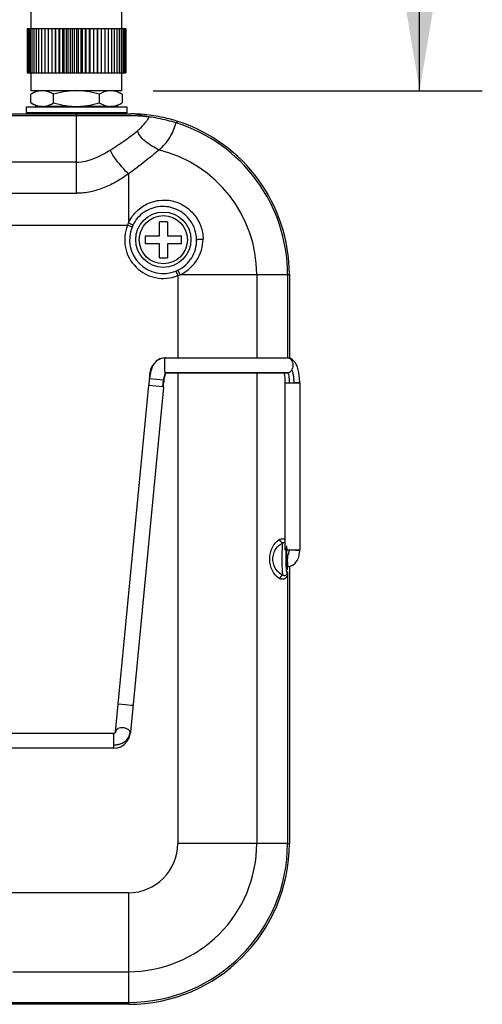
# Model space of a CAD drawing. Header units: inches. Extents: x 0 to 17, y 0 to 11.
# Tile 35 of 38: x 12.5 to 13.4, y 4.4 to 6.3. Entities that reach past the tile are written whole.
import ezdxf

# ---------------------------------------------------------------- set-up
doc = ezdxf.new("R2010")
doc.units = ezdxf.units.IN
doc.header["$LTSCALE"] = 0.935
doc.header["$MEASUREMENT"] = 0
doc.layers.get('0').update_dxf_attribs({"linetype": 'CONTINUOUS'})
doc.layers.add('1', color=7, linetype='CONTINUOUS')
doc.styles.get("Standard").update_dxf_attribs({"font": 'txt', "width": 0.8})
doc.dimstyles.new('DIMSTYLE_1', dxfattribs={"dimtxt": 0.15625, "dimasz": 0.1875, "dimexe": 0.125, "dimexo": 0.0625, "dimgap": 0.039062, "dimtad": 0, "dimtih": 1, "dimtoh": 1, "dimlfac": 2, "dimzin": 4, "dimdsep": 46, "dimtxsty": 'Standard', "dimblk": '_FILLED', "dimblk1": '_FILLED', "dimblk2": '_FILLED', "dimcen": 0.09, "dimazin": 1, "dimtfac": 1, "dimtofl": 0, "dimtmove": 0, "dimatfit": 3, "dimldrblk": '_FILLED', "dimfxl": 1, "dimtolj": 1, "dimtzin": 4, "dimarcsym": 0})

# ---------------------------------------------------------------- blocks, each defined once
blk = doc.blocks.new('_FILLED')
at = {"color": 0, "linetype": 'ByBlock'}
blk.add_solid([(0, 0), (-1, 0.167), (-1, -0.167)], dxfattribs=at)
blk = doc.blocks.new('*D5')
at = {"color": 7, "linetype": 'Continuous', "transparency": 16777216}
for p, q in [((12.6514, 8.9043), (13.398, 8.9043)), ((13.273, 8.9043), (13.273, 7.551)), ((13.273, 6.1976), (13.273, 7.551)), ((12.742, 6.1976), (13.398, 6.1976))]:
    blk.add_line(p, q, dxfattribs=at)
at = {"color": 7, "linetype": 'Continuous', "transparency": 16777216, "xscale": 0.1875, "yscale": 0.1875, "zscale": 0.1875}
for p, rotation in [((13.273, 8.9043), 90), ((13.273, 6.1976), 270)]:
    blk.add_blockref('_FILLED', p, dxfattribs=dict(at, rotation=rotation))
at = {"color": 7, "linetype": 'Continuous', "transparency": 16777216, "insert": (13.0777, 7.4764), "char_height": 0.15625, "width": 0.625, "attachment_point": 2, "rotation": 90, "line_spacing_factor": 0.9}
blk.add_mtext('137.5', dxfattribs=at)

msp = doc.modelspace()

# ---------------------------------------------------------------- linework, layer by layer
at = {"color": 7, "linetype": 'Continuous'}
for p, q in [((12.5102, 6.1976), (12.498, 6.1906)), ((12.498, 6.1732), (12.498, 6.1906)), ((12.5434, 6.1732), (12.5434, 6.1906)), ((12.6344, 6.1906), (12.6344, 6.1732)), ((12.6422, 6.1945), (12.6422, 6.1944)), ((12.6422, 6.1945), (12.6422, 6.1944)), ((12.6676, 6.1976), (12.6798, 6.1906)), ((12.6798, 6.1906), (12.6798, 6.1732)), ((12.4885, 6.1654), (12.5064, 6.1654)), ((12.4885, 6.1654), (12.4885, 6.1536)), ((12.5098, 6.1664), (12.498, 6.1732)), ((12.5098, 6.1664), (12.5064, 6.1654)), ((12.5064, 6.1654), (12.5191, 6.1654)), ((12.5109, 6.1661), (12.5085, 6.1654)), ((12.5212, 6.1661), (12.5102, 6.1661)), ((12.5191, 6.1654), (12.5212, 6.1661)), ((12.5191, 6.1654), (12.5449, 6.1654)), ((12.5191, 6.1654), (12.5191, 6.1654)), ((12.5712, 6.1661), (12.525, 6.1661)), ((12.5462, 6.1661), (12.5449, 6.1654)), ((12.5449, 6.1654), (12.5889, 6.1654)), ((12.5554, 6.1654), (12.5554, 6.1661)), ((12.5707, 6.1654), (12.5712, 6.1661)), ((12.5889, 6.1654), (12.6893, 6.1654)), ((12.6528, 6.1661), (12.6066, 6.1661)), ((12.6066, 6.1661), (12.6071, 6.1654)), ((12.6224, 6.1661), (12.6224, 6.1654)), ((12.6329, 6.1654), (12.6316, 6.1661)), ((12.6676, 6.1661), (12.6566, 6.1661)), ((12.6566, 6.1661), (12.6587, 6.1654)), ((12.6694, 6.1654), (12.667, 6.1661)), ((12.6681, 6.1664), (12.6798, 6.1732)), ((12.6681, 6.1664), (12.6714, 6.1654)), ((12.6893, 6.1654), (12.6893, 6.1536)), ((12.5085, 6.1535), (12.4885, 6.1536)), ((12.5449, 6.1535), (12.5085, 6.1535)), ((12.5309, 6.1535), (12.5277, 6.1516)), ((12.5889, 6.1535), (12.5449, 6.1535)), ((12.6893, 6.1536), (12.5889, 6.1535)), ((12.6421, 6.1516), (12.6421, 6.1535))]:
    msp.add_line(p, q, dxfattribs=at)
for centre, radius, start, end in [((12.5206, 6.1619), 0.0357, 81.7925, 83.0358), ((12.6573, 6.1619), 0.0357, 96.9642, 98.2017), ((12.589, 6.3068), 0.1406, 263.0448, 269.9439), ((12.5888, 6.3068), 0.1406, 270.053, 276.9539)]:
    msp.add_arc(centre, radius, start, end, dxfattribs=at)
for points, knots in [([(12.5249, 6.1973), (12.5226, 6.1976), (12.518, 6.1977), (12.5112, 6.1965), (12.5044, 6.194), (12.5001, 6.1918), (12.498, 6.1906)], [0, 0, 0, 0, 0.241348, 0.485355, 0.737502, 1, 1, 1, 1]), ([(12.5325, 6.1956), (12.5319, 6.1958), (12.5297, 6.1965), (12.5274, 6.197), (12.5257, 6.1972)], [0, 0, 0, 0, 0.253181, 1, 1, 1, 1]), ([(12.5434, 6.1906), (12.5426, 6.1911), (12.539, 6.193), (12.5353, 6.1947), (12.5325, 6.1956)], [0, 0, 0, 0, 0.256395, 1, 1, 1, 1]), ([(12.6344, 6.1906), (12.627, 6.1927), (12.6157, 6.1954), (12.6005, 6.1973), (12.5889, 6.1978), (12.5774, 6.1973), (12.5621, 6.1954), (12.5508, 6.1927), (12.5434, 6.1906)], [0, 0, 0, 0, 0.249955, 0.37498, 0.5, 0.62502, 0.750045, 1, 1, 1, 1]), ([(12.6422, 6.1944), (12.6415, 6.1942), (12.6389, 6.193), (12.6363, 6.1917), (12.6344, 6.1906)], [0, 0, 0, 0, 0.245634, 1, 1, 1, 1]), ([(12.6522, 6.1972), (12.6513, 6.1971), (12.6479, 6.1965), (12.6446, 6.1954), (12.6422, 6.1945)], [0, 0, 0, 0, 0.245783, 1, 1, 1, 1]), ([(12.6798, 6.1906), (12.6777, 6.1918), (12.6734, 6.194), (12.6667, 6.1965), (12.6598, 6.1977), (12.6552, 6.1976), (12.6529, 6.1973)], [0, 0, 0, 0, 0.262498, 0.514645, 0.758652, 1, 1, 1, 1]), ([(12.498, 6.1732), (12.4999, 6.1721), (12.5036, 6.1702), (12.5095, 6.1679), (12.5154, 6.1664), (12.5194, 6.1662), (12.5214, 6.1662)], [0, 0, 0, 0, 0.261836, 0.514617, 0.759534, 1, 1, 1, 1]), ([(12.5214, 6.1662), (12.5232, 6.1662), (12.5269, 6.1666), (12.5304, 6.1675), (12.5322, 6.1681)], [0, 0, 0, 0, 0.495225, 1, 1, 1, 1]), ([(12.5322, 6.1681), (12.5331, 6.1684), (12.537, 6.1698), (12.5407, 6.1717), (12.5434, 6.1732)], [0, 0, 0, 0, 0.243812, 1, 1, 1, 1]), ([(12.5434, 6.1732), (12.5505, 6.1712), (12.56, 6.1689), (12.5696, 6.1675), (12.572, 6.1672)], [0, 0, 0, 0, 0.749914, 1, 1, 1, 1]), ([(12.6058, 6.1672), (12.6082, 6.1675), (12.6179, 6.1689), (12.6274, 6.1712), (12.6344, 6.1732)], [0, 0, 0, 0, 0.250086, 1, 1, 1, 1]), ([(12.6344, 6.1732), (12.6361, 6.1722), (12.6397, 6.1703), (12.6452, 6.1681), (12.6508, 6.1666), (12.6545, 6.1662), (12.6564, 6.1662)], [0, 0, 0, 0, 0.261433, 0.514346, 0.759625, 1, 1, 1, 1]), ([(12.6564, 6.1662), (12.6584, 6.1662), (12.6624, 6.1664), (12.6684, 6.1679), (12.6742, 6.1702), (12.678, 6.1721), (12.6798, 6.1732)], [0, 0, 0, 0, 0.240466, 0.485383, 0.738164, 1, 1, 1, 1])]:
    msp.add_open_spline(points, degree=3, knots=knots, dxfattribs=at)
at = {"layer": '1', "color": 7, "linetype": 'Continuous'}
for p, q in [((12.4984, 6.3217), (12.4984, 6.5421)), ((12.6795, 6.3217), (12.6795, 6.5421)), ((12.4905, 6.3217), (12.6873, 6.3217)), ((12.4905, 6.3217), (12.4905, 6.2331)), ((12.4909, 6.3217), (12.4909, 6.2331)), ((12.492, 6.3217), (12.492, 6.2331)), ((12.4938, 6.3217), (12.4938, 6.2331)), ((12.4964, 6.3217), (12.4964, 6.2331)), ((12.4997, 6.3217), (12.4997, 6.2331)), ((12.5037, 6.3217), (12.5037, 6.2331)), ((12.5083, 6.3217), (12.5083, 6.2331)), ((12.5135, 6.3217), (12.5135, 6.2331)), ((12.5193, 6.3217), (12.5193, 6.2331)), ((12.5256, 6.3217), (12.5256, 6.2331)), ((12.5325, 6.3217), (12.5325, 6.2331)), ((12.5397, 6.3217), (12.5397, 6.2331)), ((12.5471, 6.2331), (12.5471, 6.3217)), ((12.5473, 6.3217), (12.5473, 6.2331)), ((12.5543, 6.2331), (12.5543, 6.3217)), ((12.5553, 6.3217), (12.5553, 6.2331)), ((12.5617, 6.2331), (12.5617, 6.3217)), ((12.5634, 6.3217), (12.5634, 6.2331)), ((12.5693, 6.2331), (12.5693, 6.3217)), ((12.5718, 6.3217), (12.5718, 6.2331)), ((12.5771, 6.2331), (12.5771, 6.3217)), ((12.5803, 6.3217), (12.5803, 6.2331)), ((12.585, 6.2331), (12.585, 6.3217)), ((12.5889, 6.3217), (12.5889, 6.2331)), ((12.5929, 6.2331), (12.5929, 6.3217)), ((12.5975, 6.3217), (12.5975, 6.2331)), ((12.6007, 6.2331), (12.6007, 6.3217)), ((12.606, 6.3217), (12.606, 6.2331)), ((12.6085, 6.2331), (12.6085, 6.3217)), ((12.6144, 6.3217), (12.6144, 6.2331)), ((12.6161, 6.2331), (12.6161, 6.3217)), ((12.6226, 6.3217), (12.6226, 6.2331)), ((12.6236, 6.2331), (12.6236, 6.3217)), ((12.6305, 6.3217), (12.6305, 6.2331)), ((12.6307, 6.2331), (12.6307, 6.3217)), ((12.6381, 6.3217), (12.6381, 6.2331)), ((12.6454, 6.3217), (12.6454, 6.2331)), ((12.6522, 6.3217), (12.6522, 6.2331)), ((12.6585, 6.3217), (12.6585, 6.2331)), ((12.6643, 6.3217), (12.6643, 6.2331)), ((12.6695, 6.3217), (12.6695, 6.2331)), ((12.6742, 6.3217), (12.6742, 6.2331)), ((12.6781, 6.3217), (12.6781, 6.2331)), ((12.6814, 6.3217), (12.6814, 6.2331)), ((12.684, 6.3217), (12.684, 6.2331)), ((12.6858, 6.3217), (12.6858, 6.2331)), ((12.687, 6.3217), (12.687, 6.2331)), ((12.6873, 6.3217), (12.6873, 6.2331)), ((12.4905, 6.2331), (12.6873, 6.2331)), ((12.4984, 6.1976), (12.4984, 6.2331)), ((12.6795, 6.1976), (12.6795, 6.2331)), ((12.6795, 6.1976), (12.4984, 6.1976)), ((11.7016, 6.1516), (12.5889, 6.1516)), ((12.5889, 6.1477), (11.7016, 6.1477)), ((12.5889, 5.9931), (12.5889, 6.1516)), ((12.5889, 6.1516), (12.6989, 6.1516)), ((12.7882, 6.1341), (12.7872, 6.1335)), ((12.7912, 6.1361), (12.7882, 6.1341)), ((12.7906, 6.1363), (12.7912, 6.1361)), ((12.5889, 6.055), (11.7016, 6.055)), ((12.6925, 6.0315), (12.6925, 5.9338)), ((11.7016, 5.9931), (12.5889, 5.9931)), ((11.5999, 5.9292), (12.6906, 5.9292)), ((12.6997, 5.9255), (12.6906, 5.9292)), ((12.7014, 5.9293), (12.6925, 5.9338)), ((12.7014, 5.9293), (12.6997, 5.9255)), ((12.7701, 5.9363), (12.7541, 5.9363)), ((12.7541, 5.9083), (12.7541, 5.9363)), ((12.7701, 5.9363), (12.7701, 5.9083)), ((12.7261, 5.9083), (12.7541, 5.9083)), ((12.7261, 5.9083), (12.7261, 5.8924)), ((12.7541, 5.8924), (12.7261, 5.8924)), ((12.7541, 5.8644), (12.7541, 5.8924)), ((12.7701, 5.9083), (12.7981, 5.9083)), ((12.7981, 5.8924), (12.7701, 5.8924)), ((12.7701, 5.8924), (12.7701, 5.8644)), ((12.7981, 5.8924), (12.7981, 5.9083)), ((12.7541, 5.8644), (12.7701, 5.8644)), ((12.7873, 5.8379), (12.7911, 5.8396)), ((12.7873, 5.8379), (12.7909, 5.8288)), ((12.7955, 5.8308), (12.7911, 5.8396)), ((12.7955, 5.8308), (13.0134, 5.8308)), ((12.9484, 5.8308), (12.9484, 5.6646)), ((13.0097, 5.8308), (13.0097, 5.6646)), ((13.0134, 5.8308), (13.0134, 5.664)), ((12.7909, 5.8288), (12.7909, 5.6646)), ((12.7643, 5.6646), (12.7626, 5.6645)), ((12.7643, 5.6599), (12.7642, 5.6501)), ((13.0092, 5.6646), (12.7643, 5.6646)), ((12.7643, 5.6646), (12.7643, 5.663)), ((13.0068, 5.6643), (12.7643, 5.6643)), ((12.7643, 5.663), (12.7643, 5.6599)), ((12.7673, 5.665), (12.7673, 5.6646)), ((12.7642, 5.6435), (12.7641, 5.6403)), ((12.7642, 5.6494), (12.7642, 5.6435)), ((12.765, 5.6369), (12.7652, 5.6365)), ((12.7653, 5.6364), (12.7655, 5.636)), ((12.7655, 5.636), (12.7657, 5.6357)), ((12.7656, 5.6327), (12.766, 5.6345)), ((12.7657, 5.6357), (12.7661, 5.6353)), ((12.7662, 5.635), (12.7664, 5.6367)), ((13.0107, 5.6353), (12.7664, 5.6353)), ((12.7664, 5.635), (13.008, 5.635)), ((12.7666, 5.6338), (12.7667, 5.6343)), ((12.7909, 5.635), (12.7909, 4.6969)), ((12.9484, 5.635), (12.9484, 4.6969)), ((13.0025, 5.635), (13.0027, 5.6343)), ((13.008, 5.635), (13.0107, 5.6353)), ((12.734, 5.6217), (12.733, 5.6107)), ((12.7356, 5.6331), (12.734, 5.6217)), ((12.7345, 5.6238), (12.7626, 5.6211)), ((12.7613, 5.6079), (12.7626, 5.6211)), ((12.7621, 5.6079), (12.7627, 5.6144)), ((12.7623, 5.6175), (12.7636, 5.6248)), ((12.7627, 5.6144), (12.7628, 5.6153)), ((12.7627, 5.6144), (12.7628, 5.6153)), ((12.7636, 5.6248), (12.7645, 5.6286)), ((12.7645, 5.6286), (12.7654, 5.6327)), ((12.765, 5.6305), (12.7656, 5.6327)), ((12.7652, 5.6281), (12.7654, 5.6292)), ((12.7654, 5.6327), (12.7657, 5.6336)), ((12.7654, 5.6292), (12.7657, 5.6303)), ((12.7657, 5.6303), (12.7663, 5.6324)), ((12.7663, 5.6324), (12.7664, 5.6329)), ((12.7664, 5.6329), (12.7666, 5.6336)), ((12.7666, 5.6336), (12.7666, 5.6338)), ((13.0046, 5.6153), (13.013, 5.6153)), ((13.0046, 5.6153), (13.0046, 5.2814)), ((13.013, 5.6153), (13.0156, 5.6153)), ((13.0227, 5.6153), (13.0341, 5.6153)), ((13.0341, 5.6153), (13.0258, 5.6153)), ((13.0341, 5.6153), (13.0341, 5.2814)), ((12.6667, 4.9194), (12.733, 5.6107)), ((12.7623, 5.6064), (12.6964, 4.9189)), ((12.733, 5.6107), (12.7613, 5.6079)), ((12.7613, 5.6079), (12.7618, 5.6079)), ((12.7618, 5.6079), (12.7621, 5.6078)), ((12.7626, 5.6064), (12.7619, 5.6065)), ((12.7621, 5.6078), (12.7623, 5.6078)), ((12.7625, 5.6115), (12.7625, 5.6123)), ((12.7625, 5.6107), (12.7625, 5.6115)), ((12.7625, 5.6099), (12.7625, 5.6107)), ((13.013, 5.2814), (13.008, 5.2814)), ((13.0156, 5.2814), (13.013, 5.2814)), ((13.0341, 5.2814), (13.0156, 5.2814)), ((13.0258, 5.2814), (13.0341, 5.2814)), ((13.0071, 5.2783), (13.0071, 5.2786)), ((13.0074, 5.273), (13.0094, 5.2693)), ((13.0094, 5.2693), (13.0093, 5.2665)), ((13.0104, 5.2491), (13.0077, 5.2491)), ((13.0088, 5.2427), (13.0089, 5.2427)), ((13.0134, 5.2494), (13.0134, 4.6969)), ((13.0095, 5.2382), (13.0097, 5.2315)), ((13.0097, 5.2315), (13.0097, 4.6969)), ((12.672, 4.9744), (12.6723, 4.9744)), ((12.6867, 4.973), (12.672, 4.9744)), ((12.6981, 4.9719), (12.6867, 4.973)), ((12.7007, 4.9717), (12.6981, 4.9719)), ((12.7011, 4.9716), (12.7007, 4.9717)), ((12.7014, 4.9716), (12.7011, 4.9716)), ((12.6631, 4.916), (11.6275, 4.916)), ((12.6629, 4.9139), (12.663, 4.9157)), ((12.6631, 4.916), (12.663, 4.9159)), ((12.663, 4.9159), (12.663, 4.9145)), ((12.663, 4.9157), (12.6631, 4.9158)), ((12.663, 4.9145), (12.663, 4.9138)), ((12.663, 4.9138), (12.663, 4.9056)), ((12.6631, 4.9158), (12.6631, 4.916)), ((12.6943, 4.9085), (12.6962, 4.917)), ((12.6959, 4.9156), (12.6952, 4.9141)), ((12.6964, 4.9189), (12.6961, 4.9166)), ((12.663, 4.9056), (12.663, 4.8931)), ((12.663, 4.9056), (12.663, 4.8946)), ((12.663, 4.8933), (12.663, 4.8896)), ((12.663, 4.8931), (12.663, 4.891)), ((12.663, 4.891), (12.663, 4.8865)), ((12.663, 4.8896), (12.663, 4.8865)), ((12.663, 4.8865), (11.6275, 4.8865)), ((13.0097, 4.6969), (12.7909, 4.6969)), ((13.0097, 4.6969), (13.0134, 4.6969)), ((12.6925, 4.5985), (12.4497, 4.5985)), ((12.6925, 4.5985), (12.6925, 4.376)), ((12.4623, 4.441), (12.6925, 4.441)), ((11.598, 4.3797), (12.6925, 4.3797)), ((12.6925, 4.376), (11.598, 4.376))]:
    msp.add_line(p, q, dxfattribs=at)
for points in [[(12.7626, 5.6645), (12.755, 5.6628), (12.7479, 5.6585), (12.7422, 5.6518)], [(13.0341, 5.6153), (13.0338, 5.6238), (13.0325, 5.6359), (13.0299, 5.6466), (13.0256, 5.655), (13.0198, 5.6611), (13.0153, 5.664)], [(12.7422, 5.6518), (12.7381, 5.6432), (12.7356, 5.6331)], [(12.7667, 5.6343), (12.7668, 5.6347), (12.7669, 5.635)], [(13.0027, 5.6343), (13.003, 5.6327), (13.0034, 5.631), (13.0037, 5.629), (13.004, 5.6267), (13.0042, 5.6242), (13.0044, 5.6213), (13.0046, 5.6179), (13.0046, 5.6153)], [(12.7629, 5.6167), (12.763, 5.6174), (12.7631, 5.6181), (12.7632, 5.6188), (12.7633, 5.6195), (12.7634, 5.6201), (12.7635, 5.6208), (12.7637, 5.6215), (12.7638, 5.6221), (12.7639, 5.6227), (12.764, 5.6234), (12.7642, 5.624), (12.7643, 5.6246), (12.7644, 5.6252)], [(12.7644, 5.6252), (12.7646, 5.6258), (12.7647, 5.6264), (12.7649, 5.627), (12.765, 5.6275), (12.7652, 5.6281)], [(12.7626, 5.6064), (12.7626, 5.6066), (12.7625, 5.6074), (12.7625, 5.6083), (12.7625, 5.6091), (12.7625, 5.6099)], [(13.0104, 5.2491), (13.0147, 5.2496), (13.0203, 5.2516), (13.0252, 5.2554), (13.0292, 5.2607), (13.032, 5.2674), (13.0337, 5.2752), (13.0341, 5.2814)], [(12.663, 4.8865), (12.6699, 4.8872), (12.6771, 4.8896), (12.6841, 4.894), (12.6901, 4.9005), (12.6943, 4.9085)], [(12.6646, 4.9164), (12.6645, 4.9163), (12.6644, 4.9163), (12.6642, 4.9162), (12.6641, 4.9162), (12.6639, 4.9161), (12.6637, 4.9161), (12.6636, 4.9161), (12.6634, 4.916), (12.6632, 4.9159)], [(12.6667, 4.9194), (12.6667, 4.919), (12.6666, 4.9186), (12.6665, 4.9183), (12.6663, 4.918), (12.6662, 4.9177), (12.6661, 4.9176), (12.6659, 4.9174), (12.6658, 4.9173), (12.6657, 4.9171), (12.6655, 4.917), (12.6654, 4.9169), (12.6652, 4.9168), (12.6651, 4.9167), (12.665, 4.9166), (12.6649, 4.9165), (12.6648, 4.9165), (12.6646, 4.9164)]]:
    msp.add_lwpolyline(points, dxfattribs=at)
for radius in [0.0551, 0.048]:
    msp.add_circle((12.7621, 5.9004), radius, dxfattribs=at)
for centre, radius, start, end in [((12.6534, 5.8288), 0.3262, 75.8895, 77.3359), ((12.6925, 5.8308), 0.3172, 0, 72.6307), ((12.6925, 5.8308), 0.3209, 0, 72.0787), ((12.6925, 5.8308), 0.2559, 0, 76.2445), ((12.7621, 5.9004), 0.0771, 158.049, 291.9516), ((12.7669, 5.8999), 0.0818, 155.5335, 159.0331), ((12.7621, 5.9004), 0.0673, 158.0497, 291.9506), ((12.7617, 5.9052), 0.0818, 290.9677, 294.466), ((12.7759, 5.6074), 0.0582, 100.2216, 101.5284), ((12.7766, 5.6038), 0.0619, 98.6354, 100.2183), ((13.0092, 5.6542), 0.0104, 89.9527, 103.4992), ((12.8513, 5.6487), 0.0871, 179.0479, 179.5272), ((12.7718, 5.6399), 0.00747, 207.0078, 208.3639), ((12.7288, 5.6435), 0.0383, 346.3334, 347.2097), ((12.7717, 5.6315), 0.00635, 147.2943, 150.1039), ((13.032, 5.592), 0.2703, 174.0538, 175.044), ((12.9291, 5.6025), 0.1668, 173.622, 173.9922), ((12.9713, 5.5766), 0.2133, 165.3598, 165.8783), ((13.019, 6.2766), 0.6612, 269.7041, 270.3227), ((12.8075, 5.6096), 0.0458, 180.5976, 183.8779), ((13.1911, 5.2688), 0.1842, 176.6881, 176.9687), ((13.1905, 5.2588), 0.1836, 183.0967, 183.248), ((12.9263, 5.2556), 0.084, 354.6948, 355.4728), ((12.6729, 4.9188), 0.00614, 174.612, 189.3296), ((12.6702, 4.921), 0.0259, 342.0506, 343.9596), ((12.6702, 4.9209), 0.0259, 342.6302, 344.8011), ((12.6703, 4.921), 0.0258, 343.9643, 349.0558), ((12.6702, 4.9209), 0.0259, 344.8062, 349.4352), ((12.6701, 4.9211), 0.026, 349.0551, 350.2558), ((12.67, 4.9211), 0.0262, 350.2556, 351.098), ((12.67, 4.9209), 0.0261, 349.4335, 350.6286), ((12.6696, 4.9211), 0.0265, 351.1041, 354.1955), ((12.6699, 4.9209), 0.0263, 350.6284, 351.4658), ((12.6896, 4.9171), 0.00658, 13.6141, 15.6076), ((12.6695, 4.921), 0.0267, 351.4719, 354.5284), ((12.6902, 4.9175), 0.00601, 343.3593, 355.0953), ((12.69, 4.9175), 0.00623, 341.5285, 343.3943), ((12.6691, 4.9212), 0.027, 354.1904, 355.1821), ((12.6899, 4.9174), 0.00635, 9.2858, 13.6209), ((12.6898, 4.9171), 0.00642, 12.0421, 13.6122), ((12.6898, 4.9171), 0.00637, 8.2589, 12.0487), ((12.69, 4.9175), 0.00618, 5.3619, 9.2768), ((12.69, 4.9172), 0.00614, 0.7628, 8.2714), ((12.6902, 4.9172), 0.00596, 354.5251, 357.0052), ((12.6902, 4.9175), 0.00603, 357.7412, 5.3693), ((12.6902, 4.9172), 0.00599, 357.0087, 0.7347), ((12.6903, 4.9175), 0.00593, 355.1647, 357.7194), ((12.663, 4.9364), 0.0431, 269.9373, 270.3607), ((12.663, 4.9362), 0.0431, 270.0003, 270.3838), ((12.6925, 4.6969), 0.3209, 270, 0), ((12.6925, 4.6969), 0.3172, 270, 360), ((12.6925, 4.6969), 0.2559, 269.9996, 0.0003), ((12.6925, 4.6969), 0.0984, 270.0008, 359.9973)]:
    msp.add_arc(centre, radius, start, end, dxfattribs=at)
for points, knots in [([(12.7329, 6.1451), (12.7294, 6.1455), (12.7214, 6.1465), (12.708, 6.1474), (12.6922, 6.1478), (12.6672, 6.1477), (12.6325, 6.1477), (12.6039, 6.1477), (12.5889, 6.1477)], [0, 0, 0, 0, 0.07438, 0.167725, 0.278222, 0.403705, 0.688991, 1, 1, 1, 1]), ([(12.7906, 6.1363), (12.7813, 6.1393), (12.7593, 6.1452), (12.7286, 6.1502), (12.7073, 6.1514), (12.6989, 6.1516)], [0, 0, 0, 0, 0.31593, 0.730811, 1, 1, 1, 1]), ([(12.7329, 6.1451), (12.7321, 6.143), (12.7308, 6.1399), (12.7282, 6.1366), (12.727, 6.135), (12.7263, 6.1341)], [0, 0, 0, 0, 0.525755, 0.758956, 1, 1, 1, 1]), ([(12.7872, 6.1335), (12.7816, 6.1352), (12.7638, 6.1402), (12.7455, 6.1437), (12.7329, 6.1451)], [0, 0, 0, 0, 0.314619, 1, 1, 1, 1]), ([(12.7103, 6.1173), (12.7118, 6.1186), (12.7176, 6.1239), (12.7228, 6.1296), (12.7263, 6.1341)], [0, 0, 0, 0, 0.259167, 1, 1, 1, 1]), ([(12.7534, 6.0793), (12.7576, 6.0831), (12.7657, 6.0909), (12.7754, 6.1042), (12.7827, 6.1184), (12.786, 6.1284), (12.7872, 6.1335)], [0, 0, 0, 0, 0.263977, 0.514907, 0.7587, 1, 1, 1, 1]), ([(12.6561, 6.0791), (12.666, 6.0854), (12.6845, 6.0975), (12.7023, 6.1107), (12.7103, 6.1173)], [0, 0, 0, 0, 0.529689, 1, 1, 1, 1]), ([(12.7534, 6.0793), (12.749, 6.0817), (12.7402, 6.0865), (12.7278, 6.0947), (12.717, 6.1046), (12.7119, 6.1129), (12.7103, 6.1173)], [0, 0, 0, 0, 0.253083, 0.512188, 0.762204, 1, 1, 1, 1]), ([(12.5889, 6.055), (12.5951, 6.055), (12.6074, 6.0566), (12.6247, 6.0625), (12.6409, 6.0702), (12.6511, 6.0761), (12.6561, 6.0791)], [0, 0, 0, 0, 0.256019, 0.50933, 0.757843, 1, 1, 1, 1]), ([(12.6925, 6.0315), (12.6891, 6.035), (12.6754, 6.0495), (12.6628, 6.0655), (12.6561, 6.0791)], [0, 0, 0, 0, 0.242921, 1, 1, 1, 1]), ([(12.7534, 6.0793), (12.7443, 6.0716), (12.7242, 6.0554), (12.7039, 6.0396), (12.6925, 6.0315)], [0, 0, 0, 0, 0.4605, 1, 1, 1, 1]), ([(12.6925, 6.0315), (12.685, 6.0264), (12.6697, 6.0161), (12.6445, 6.0037), (12.6174, 5.9952), (12.5984, 5.993), (12.5889, 5.9931)], [0, 0, 0, 0, 0.243799, 0.493272, 0.746032, 1, 1, 1, 1]), ([(12.6925, 5.9338), (12.6943, 5.9378), (12.6987, 5.9456), (12.707, 5.9559), (12.717, 5.9646), (12.7319, 5.9737), (12.7531, 5.9803), (12.7754, 5.9796), (12.7922, 5.9743), (12.808, 5.9662), (12.8214, 5.9542), (12.8315, 5.9397), (12.8371, 5.9276), (12.8405, 5.9148), (12.8413, 5.906), (12.8413, 5.9017)], [0, 0, 0, 0, 0.0629, 0.12563, 0.188109, 0.250395, 0.374245, 0.498393, 0.561015, 0.62384, 0.749386, 0.81232, 0.875092, 0.937653, 1, 1, 1, 1]), ([(12.8158, 5.9387), (12.8124, 5.9434), (12.8044, 5.9519), (12.7896, 5.9612), (12.7729, 5.9664), (12.7556, 5.9672), (12.7387, 5.9636), (12.7232, 5.9559), (12.7102, 5.9443), (12.7039, 5.9345), (12.7014, 5.9293)], [0, 0, 0, 0, 0.126035, 0.251816, 0.376947, 0.501345, 0.625299, 0.74943, 0.874274, 1, 1, 1, 1]), ([(12.8285, 5.9002), (12.8284, 5.9071), (12.8261, 5.9208), (12.8198, 5.9331), (12.8158, 5.9387)], [0, 0, 0, 0, 0.498975, 1, 1, 1, 1]), ([(12.7911, 5.8396), (12.7968, 5.8423), (12.8073, 5.8495), (12.8193, 5.8641), (12.8269, 5.8814), (12.8285, 5.894), (12.8285, 5.9002)], [0, 0, 0, 0, 0.252611, 0.501248, 0.749469, 1, 1, 1, 1]), ([(12.7955, 5.8308), (12.8023, 5.8339), (12.8149, 5.8421), (12.8297, 5.8591), (12.8391, 5.8795), (12.8412, 5.8943), (12.8413, 5.9017)], [0, 0, 0, 0, 0.25174, 0.50202, 0.751024, 1, 1, 1, 1]), ([(12.8285, 5.9002), (12.8285, 5.9004), (12.829, 5.9007), (12.8299, 5.9009), (12.8312, 5.9012), (12.8336, 5.9015), (12.837, 5.9017), (12.8398, 5.9017), (12.8413, 5.9017)], [0, 0, 0, 0, 0.041726, 0.115058, 0.219154, 0.349963, 0.664966, 1, 1, 1, 1]), ([(12.7643, 5.6643), (12.7602, 5.6643), (12.7518, 5.6622), (12.7455, 5.6562), (12.7432, 5.6528)], [0, 0, 0, 0, 0.499618, 1, 1, 1, 1]), ([(13.0209, 5.6498), (13.021, 5.6511), (13.0207, 5.6561), (13.018, 5.6612), (13.0149, 5.663)], [0, 0, 0, 0, 0.271961, 1, 1, 1, 1]), ([(12.7432, 5.6528), (12.7403, 5.6487), (12.7365, 5.6389), (12.7351, 5.6289), (12.7345, 5.6238)], [0, 0, 0, 0, 0.499336, 1, 1, 1, 1]), ([(12.7346, 5.6264), (12.7349, 5.6304), (12.7358, 5.6384), (12.7387, 5.6462), (12.7409, 5.6497)], [0, 0, 0, 0, 0.489339, 1, 1, 1, 1]), ([(12.7641, 5.6403), (12.7641, 5.64), (12.7643, 5.6388), (12.7647, 5.6376), (12.765, 5.6369)], [0, 0, 0, 0, 0.283827, 1, 1, 1, 1]), ([(13.0051, 5.6356), (13.0058, 5.6353), (13.0068, 5.6351), (13.0078, 5.635), (13.008, 5.635)], [0, 0, 0, 0, 0.740731, 1, 1, 1, 1]), ([(13.0105, 5.635), (13.011, 5.6339), (13.0117, 5.631), (13.0124, 5.6261), (13.0129, 5.6207), (13.013, 5.6171), (13.013, 5.6153)], [0, 0, 0, 0, 0.186363, 0.450585, 0.739739, 1, 1, 1, 1]), ([(13.0107, 5.6353), (13.0113, 5.6355), (13.0141, 5.6365), (13.0164, 5.6384), (13.0179, 5.64)], [0, 0, 0, 0, 0.227366, 1, 1, 1, 1]), ([(13.0179, 5.64), (13.0189, 5.6413), (13.0204, 5.6446), (13.0209, 5.648), (13.0209, 5.6498)], [0, 0, 0, 0, 0.488813, 1, 1, 1, 1]), ([(13.0227, 5.6153), (13.0228, 5.6179), (13.0225, 5.6232), (13.0217, 5.6297), (13.0208, 5.6345), (13.0201, 5.637), (13.0195, 5.6385), (13.019, 5.6394), (13.0183, 5.64), (13.018, 5.6399)], [0, 0, 0, 0, 0.300055, 0.619386, 0.760273, 0.875154, 0.92005, 0.955493, 1, 1, 1, 1]), ([(12.9942, 5.2246), (12.9813, 5.2315), (12.9673, 5.2638), (12.9813, 5.2962), (12.9942, 5.3031)], [0, 0, 0, 0, 0.49998, 1, 1, 1, 1]), ([(12.9942, 5.3031), (12.9958, 5.3039), (12.9995, 5.305), (13.0031, 5.3037), (13.0046, 5.3027)], [0, 0, 0, 0, 0.496999, 1, 1, 1, 1]), ([(13.0004, 5.2958), (12.9989, 5.2962), (12.996, 5.2983), (12.9946, 5.3014), (12.9942, 5.3031)], [0, 0, 0, 0, 0.481892, 1, 1, 1, 1]), ([(13.0004, 5.2319), (12.995, 5.2342), (12.9874, 5.2407), (12.9815, 5.2527), (12.9799, 5.2638), (12.9815, 5.275), (12.9874, 5.287), (12.995, 5.2935), (13.0004, 5.2958)], [0, 0, 0, 0, 0.223502, 0.355661, 0.499965, 0.644344, 0.776577, 1, 1, 1, 1]), ([(13.0004, 5.2319), (13.0001, 5.2336), (12.9997, 5.2378), (12.9992, 5.2485), (12.9989, 5.2638), (12.9992, 5.2792), (12.9997, 5.2898), (13.0001, 5.2941), (13.0004, 5.2958)], [0, 0, 0, 0, 0.081959, 0.199449, 0.500016, 0.800576, 0.918066, 1, 1, 1, 1]), ([(13.0004, 5.2958), (13.001, 5.2963), (13.0023, 5.2972), (13.0039, 5.2973), (13.0046, 5.2971)], [0, 0, 0, 0, 0.528136, 1, 1, 1, 1]), ([(13.0072, 5.2795), (13.0073, 5.2817), (13.0075, 5.2846), (13.008, 5.288), (13.0082, 5.2893), (13.0084, 5.2898)], [0, 0, 0, 0, 0.628394, 0.849722, 1, 1, 1, 1]), ([(13.0088, 5.2849), (13.0087, 5.2848), (13.0085, 5.2844), (13.0083, 5.2837), (13.0081, 5.2825), (13.0078, 5.2804), (13.0076, 5.277), (13.0073, 5.2724), (13.0072, 5.2671), (13.0072, 5.26), (13.0073, 5.2547), (13.0076, 5.2512)], [0, 0, 0, 0, 0.013643, 0.037347, 0.071241, 0.114789, 0.227847, 0.368836, 0.52771, 0.693559, 1, 1, 1, 1]), ([(13.0095, 5.2692), (13.0102, 5.27), (13.0111, 5.272), (13.0121, 5.275), (13.0127, 5.2777), (13.0129, 5.2798), (13.013, 5.2809), (13.013, 5.2814)], [0, 0, 0, 0, 0.249104, 0.499429, 0.749646, 0.874801, 1, 1, 1, 1]), ([(13.0071, 5.2489), (13.0069, 5.2538), (13.0067, 5.2636), (13.0069, 5.2734), (13.0071, 5.2783)], [0, 0, 0, 0, 0.49844, 1, 1, 1, 1]), ([(13.0093, 5.2665), (13.0092, 5.2643), (13.0092, 5.261), (13.0094, 5.2568), (13.0095, 5.2541), (13.0097, 5.252), (13.0099, 5.2504), (13.0101, 5.2496), (13.0103, 5.2491), (13.0104, 5.2491)], [0, 0, 0, 0, 0.380846, 0.562002, 0.71793, 0.839584, 0.924187, 0.976427, 1, 1, 1, 1]), ([(13.0095, 5.2382), (13.0095, 5.238), (13.0094, 5.2377), (13.0092, 5.2374), (13.0091, 5.2371), (13.0087, 5.2371), (13.0084, 5.2378), (13.008, 5.2394), (13.0075, 5.2432), (13.0073, 5.2464), (13.0072, 5.2484)], [0, 0, 0, 0, 0.040773, 0.070501, 0.089974, 0.103036, 0.144985, 0.231325, 0.538094, 1, 1, 1, 1]), ([(13.0076, 5.2512), (13.0076, 5.2501), (13.0078, 5.2481), (13.008, 5.2456), (13.0084, 5.2439), (13.0086, 5.2429), (13.0088, 5.2427)], [0, 0, 0, 0, 0.387045, 0.691349, 0.897892, 1, 1, 1, 1]), ([(13.0089, 5.2427), (13.0091, 5.2427), (13.0093, 5.2433), (13.0096, 5.2442), (13.0098, 5.2458), (13.0099, 5.2471), (13.01, 5.2478)], [0, 0, 0, 0, 0.090585, 0.287363, 0.593133, 1, 1, 1, 1]), ([(13.0004, 5.2319), (12.9989, 5.2314), (12.996, 5.2294), (12.9946, 5.2263), (12.9942, 5.2246)], [0, 0, 0, 0, 0.481901, 1, 1, 1, 1]), ([(13.0097, 5.2315), (13.0084, 5.2283), (13.0049, 5.224), (12.9984, 5.223), (12.9955, 5.2239), (12.9942, 5.2246)], [0, 0, 0, 0, 0.543422, 0.769207, 1, 1, 1, 1]), ([(13.0095, 5.2382), (13.0095, 5.2365), (13.0087, 5.2337), (13.0062, 5.2308), (13.0029, 5.2302), (13.0012, 5.2312), (13.0004, 5.2319)], [0, 0, 0, 0, 0.349962, 0.592358, 0.78743, 1, 1, 1, 1]), ([(12.6823, 4.9273), (12.6804, 4.9275), (12.6767, 4.9274), (12.6718, 4.926), (12.6681, 4.9233), (12.6669, 4.9207), (12.6668, 4.9194)], [0, 0, 0, 0, 0.298464, 0.571088, 0.802597, 1, 1, 1, 1]), ([(12.6959, 4.9188), (12.6956, 4.92), (12.6939, 4.9228), (12.6891, 4.926), (12.6847, 4.9271), (12.6823, 4.9273)], [0, 0, 0, 0, 0.205057, 0.574024, 1, 1, 1, 1]), ([(12.6631, 4.916), (12.6631, 4.916), (12.6631, 4.916), (12.6631, 4.916), (12.6631, 4.916)], [0, 0, 0, 0, 0.497221, 1, 1, 1, 1]), ([(12.6633, 4.8931), (12.6675, 4.8931), (12.675, 4.8942), (12.6844, 4.8986), (12.6913, 4.9049), (12.6941, 4.9103), (12.695, 4.9131)], [0, 0, 0, 0, 0.310872, 0.558452, 0.773618, 1, 1, 1, 1]), ([(12.6633, 4.8933), (12.6674, 4.8934), (12.6749, 4.8944), (12.6843, 4.8987), (12.6911, 4.905), (12.6939, 4.9102), (12.6948, 4.9131)], [0, 0, 0, 0, 0.31139, 0.559555, 0.774676, 1, 1, 1, 1]), ([(12.663, 4.8865), (12.663, 4.8865), (12.663, 4.8865), (12.663, 4.8865), (12.663, 4.8865)], [0, 0, 0, 0, 0.749706, 1, 1, 1, 1])]:
    msp.add_open_spline(points, degree=3, knots=knots, dxfattribs=at)
for points in [[(12.7249, 6.147), (12.7163, 6.149), (12.7077, 6.1505), (12.699, 6.1516)], [(13.0149, 5.663), (13.0132, 5.664), (13.0112, 5.6646), (13.0092, 5.6646)]]:
    msp.add_open_spline(points, degree=3, dxfattribs=at)

# ---------------------------------------------------------------- dimensions: what is measured, and where the dimension line sits
at = {"color": 7, "linetype": 'Continuous'}
dim = msp.add_linear_dim(base=(13.273, 8.9043), p1=(12.6795, 6.1976), p2=(12.5889, 8.9043), angle=90, dimstyle='DIMSTYLE_1', override={"dimtad": 1, "dimtih": 0, "dimtoh": 0}, dxfattribs=at)
dim.commit()
dim.dimension.update_dxf_attribs({"geometry": '*D5', "text_midpoint": (13.273, 7.4959), "dimtype": 160})

doc.saveas('drawing.dxf')
